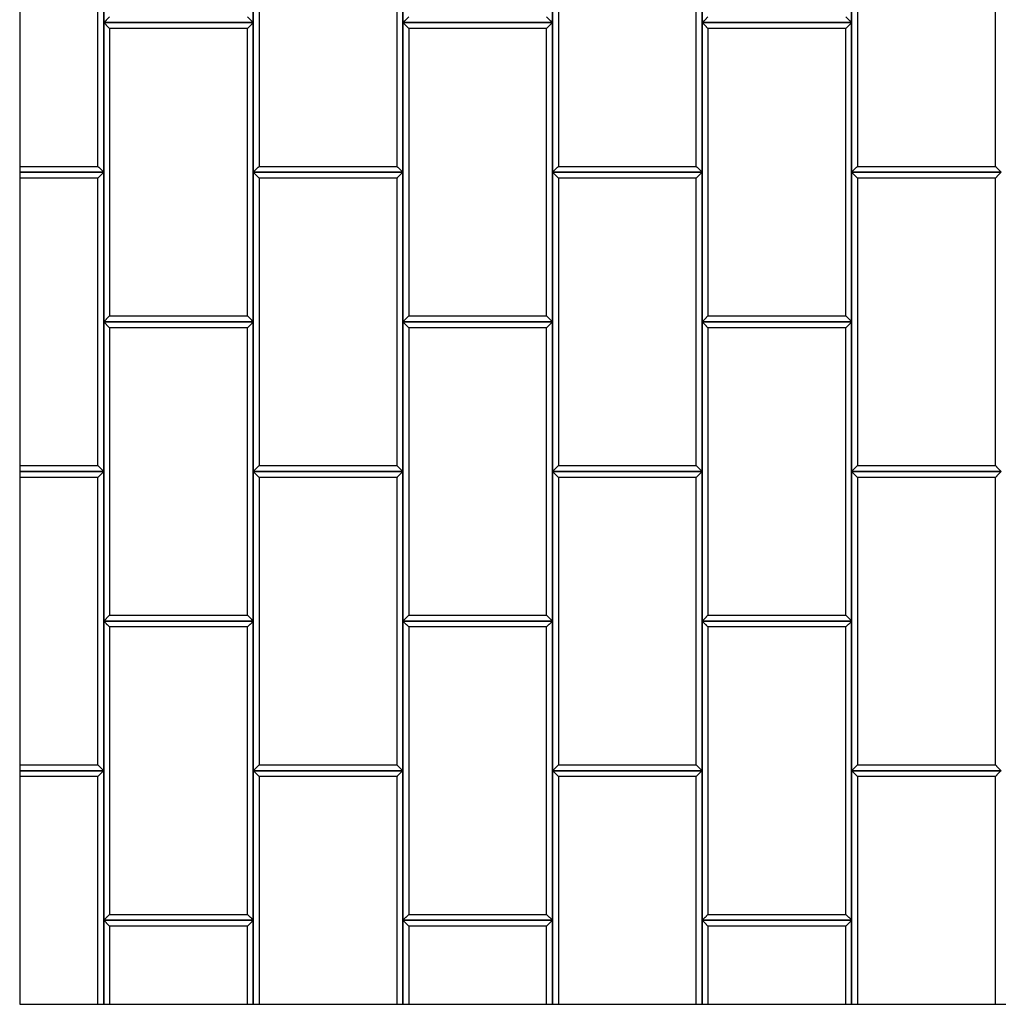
# Model space of a CAD drawing. Header units: millimetres. Extents: x 3599.64 to 3608.29, y 2161.69 to 2166.79.
# Tile 5 of 22: x 3601.86 to 3602.85, y 2161.69 to 2162.68. Entities that reach past the tile are written whole.
import ezdxf

# ---------------------------------------------------------------- set-up
doc = ezdxf.new("R2010")
doc.units = ezdxf.units.MM
doc.layers.add('Default', color=7, linetype='Continuous', true_color=0x000000)
doc.layers.add('Make2D$Visible$Curves', color=7, linetype='Continuous', true_color=0x000000)

# ---------------------------------------------------------------- blocks, each defined once
blk = doc.blocks.new('Wisteria2')
at = {"layer": 'Default'}
blk.add_lwpolyline([(3601.86434, 2161.68871), (3603.83284, 2161.68871), (3603.83284, 2163.65721), (3601.86434, 2163.65721)], close=True, dxfattribs=at)
at = {"layer": 'Make2D$Visible$Curves', "color": 18, "lineweight": -3, "true_color": 0x000000}
for points, degree in [([(3601.94859, 2162.97296), (3601.94859, 2162.82296), (3601.94859, 2162.67296)], 2), ([(3602.09859, 2162.67296), (3602.09859, 2162.82296), (3602.09859, 2162.97296)], 2), ([(3602.24859, 2162.97296), (3602.24859, 2162.82296), (3602.24859, 2162.67296)], 2), ([(3602.39859, 2162.67296), (3602.39859, 2162.82296), (3602.39859, 2162.97296)], 2), ([(3602.54859, 2162.97296), (3602.54859, 2162.82296), (3602.54859, 2162.67296)], 2), ([(3602.69859, 2162.67296), (3602.69859, 2162.82296), (3602.69859, 2162.97296)], 2), ([(3601.94859, 2162.52296), (3601.94859, 2162.67296), (3601.94859, 2162.82296)], 2), ([(3602.09859, 2162.82296), (3602.09859, 2162.67296), (3602.09859, 2162.52296)], 2), ([(3602.24859, 2162.52296), (3602.24859, 2162.67296), (3602.24859, 2162.82296)], 2), ([(3602.39859, 2162.82296), (3602.39859, 2162.67296), (3602.39859, 2162.52296)], 2), ([(3602.54859, 2162.52296), (3602.54859, 2162.67296), (3602.54859, 2162.82296)], 2), ([(3602.69859, 2162.82296), (3602.69859, 2162.67296), (3602.69859, 2162.52296)], 2), ([(3601.94268, 2162.52887), (3601.94268, 2162.67296), (3601.94268, 2162.81705)], 2), ([(3602.10449, 2162.81705), (3602.10449, 2162.67296), (3602.10449, 2162.52887)], 2), ([(3602.24268, 2162.52887), (3602.24268, 2162.67296), (3602.24268, 2162.81705)], 2), ([(3602.40449, 2162.81705), (3602.40449, 2162.67296), (3602.40449, 2162.52887)], 2), ([(3602.54268, 2162.52887), (3602.54268, 2162.67296), (3602.54268, 2162.81705)], 2), ([(3602.70449, 2162.81705), (3602.70449, 2162.67296), (3602.70449, 2162.52887)], 2), ([(3602.84268, 2162.52887), (3602.84268, 2162.67296), (3602.84268, 2162.81705)], 2), ([(3601.95449, 2162.67887), (3601.95427, 2162.67865), (3601.95384, 2162.67821), (3601.95318, 2162.67755), (3601.95253, 2162.6769), (3601.95187, 2162.67624), (3601.95121, 2162.67558), (3601.95056, 2162.67493), (3601.9499, 2162.67427), (3601.94924, 2162.67362), (3601.94881, 2162.67318), (3601.94859, 2162.67296)], 3), ([(3601.94859, 2162.67296), (3601.94881, 2162.67274), (3601.94924, 2162.6723), (3601.9499, 2162.67165), (3601.95056, 2162.67099), (3601.95121, 2162.67034), (3601.95187, 2162.66968), (3601.95253, 2162.66902), (3601.95318, 2162.66837), (3601.95384, 2162.66771), (3601.95427, 2162.66727), (3601.95449, 2162.66705)], 3), ([(3601.94859, 2162.67296), (3601.94859, 2162.52296), (3601.94859, 2162.37296)], 2), ([(3602.09859, 2162.67296), (3602.02359, 2162.67296), (3601.94859, 2162.67296)], 2), ([(3601.94859, 2162.67296), (3602.02359, 2162.67296), (3602.09859, 2162.67296)], 2), ([(3602.09859, 2162.67296), (3602.09837, 2162.67318), (3602.09793, 2162.67362), (3602.09728, 2162.67427), (3602.09662, 2162.67493), (3602.09596, 2162.67558), (3602.09531, 2162.67624), (3602.09465, 2162.6769), (3602.09399, 2162.67755), (3602.09334, 2162.67821), (3602.0929, 2162.67865), (3602.09268, 2162.67887)], 3), ([(3602.09859, 2162.67296), (3602.09837, 2162.67274), (3602.09793, 2162.6723), (3602.09728, 2162.67165), (3602.09662, 2162.67099), (3602.09596, 2162.67034), (3602.09531, 2162.66968), (3602.09465, 2162.66902), (3602.09399, 2162.66837), (3602.09334, 2162.66771), (3602.0929, 2162.66727), (3602.09268, 2162.66705)], 3), ([(3602.09859, 2162.37296), (3602.09859, 2162.52296), (3602.09859, 2162.67296)], 2), ([(3602.25449, 2162.67887), (3602.25427, 2162.67865), (3602.25384, 2162.67821), (3602.25318, 2162.67755), (3602.25253, 2162.6769), (3602.25187, 2162.67624), (3602.25121, 2162.67558), (3602.25056, 2162.67493), (3602.2499, 2162.67427), (3602.24924, 2162.67362), (3602.24881, 2162.67318), (3602.24859, 2162.67296)], 3), ([(3602.24859, 2162.67296), (3602.24881, 2162.67274), (3602.24924, 2162.6723), (3602.2499, 2162.67165), (3602.25056, 2162.67099), (3602.25121, 2162.67034), (3602.25187, 2162.66968), (3602.25253, 2162.66902), (3602.25318, 2162.66837), (3602.25384, 2162.66771), (3602.25427, 2162.66727), (3602.25449, 2162.66705)], 3), ([(3602.24859, 2162.67296), (3602.24859, 2162.52296), (3602.24859, 2162.37296)], 2), ([(3602.39859, 2162.67296), (3602.32359, 2162.67296), (3602.24859, 2162.67296)], 2), ([(3602.24859, 2162.67296), (3602.32359, 2162.67296), (3602.39859, 2162.67296)], 2), ([(3602.39859, 2162.67296), (3602.39837, 2162.67318), (3602.39793, 2162.67362), (3602.39728, 2162.67427), (3602.39662, 2162.67493), (3602.39596, 2162.67558), (3602.39531, 2162.67624), (3602.39465, 2162.6769), (3602.39399, 2162.67755), (3602.39334, 2162.67821), (3602.3929, 2162.67865), (3602.39268, 2162.67887)], 3), ([(3602.39859, 2162.67296), (3602.39837, 2162.67274), (3602.39793, 2162.6723), (3602.39728, 2162.67165), (3602.39662, 2162.67099), (3602.39596, 2162.67034), (3602.39531, 2162.66968), (3602.39465, 2162.66902), (3602.39399, 2162.66837), (3602.39334, 2162.66771), (3602.3929, 2162.66727), (3602.39268, 2162.66705)], 3), ([(3602.39859, 2162.37296), (3602.39859, 2162.52296), (3602.39859, 2162.67296)], 2), ([(3602.55449, 2162.67887), (3602.55427, 2162.67865), (3602.55384, 2162.67821), (3602.55318, 2162.67755), (3602.55253, 2162.6769), (3602.55187, 2162.67624), (3602.55121, 2162.67558), (3602.55056, 2162.67493), (3602.5499, 2162.67427), (3602.54924, 2162.67362), (3602.54881, 2162.67318), (3602.54859, 2162.67296)], 3), ([(3602.54859, 2162.67296), (3602.54881, 2162.67274), (3602.54924, 2162.6723), (3602.5499, 2162.67165), (3602.55056, 2162.67099), (3602.55121, 2162.67034), (3602.55187, 2162.66968), (3602.55253, 2162.66902), (3602.55318, 2162.66837), (3602.55384, 2162.66771), (3602.55427, 2162.66727), (3602.55449, 2162.66705)], 3), ([(3602.54859, 2162.67296), (3602.54859, 2162.52296), (3602.54859, 2162.37296)], 2), ([(3602.69859, 2162.67296), (3602.62359, 2162.67296), (3602.54859, 2162.67296)], 2), ([(3602.54859, 2162.67296), (3602.62359, 2162.67296), (3602.69859, 2162.67296)], 2), ([(3602.69859, 2162.67296), (3602.69837, 2162.67318), (3602.69793, 2162.67362), (3602.69728, 2162.67427), (3602.69662, 2162.67493), (3602.69596, 2162.67558), (3602.69531, 2162.67624), (3602.69465, 2162.6769), (3602.69399, 2162.67755), (3602.69334, 2162.67821), (3602.6929, 2162.67865), (3602.69268, 2162.67887)], 3), ([(3602.69859, 2162.67296), (3602.69837, 2162.67274), (3602.69793, 2162.6723), (3602.69728, 2162.67165), (3602.69662, 2162.67099), (3602.69596, 2162.67034), (3602.69531, 2162.66968), (3602.69465, 2162.66902), (3602.69399, 2162.66837), (3602.69334, 2162.66771), (3602.6929, 2162.66727), (3602.69268, 2162.66705)], 3), ([(3602.69859, 2162.37296), (3602.69859, 2162.52296), (3602.69859, 2162.67296)], 2), ([(3601.95449, 2162.66705), (3601.95449, 2162.52296), (3601.95449, 2162.37887)], 2), ([(3602.09268, 2162.66705), (3602.02359, 2162.66705), (3601.95449, 2162.66705)], 2), ([(3602.09268, 2162.37887), (3602.09268, 2162.52296), (3602.09268, 2162.66705)], 2), ([(3602.25449, 2162.66705), (3602.25449, 2162.52296), (3602.25449, 2162.37887)], 2), ([(3602.39268, 2162.66705), (3602.32359, 2162.66705), (3602.25449, 2162.66705)], 2), ([(3602.39268, 2162.37887), (3602.39268, 2162.52296), (3602.39268, 2162.66705)], 2), ([(3602.55449, 2162.66705), (3602.55449, 2162.52296), (3602.55449, 2162.37887)], 2), ([(3602.69268, 2162.66705), (3602.62359, 2162.66705), (3602.55449, 2162.66705)], 2), ([(3602.69268, 2162.37887), (3602.69268, 2162.52296), (3602.69268, 2162.66705)], 2), ([(3601.86434, 2162.52887), (3601.90351, 2162.52887), (3601.94268, 2162.52887)], 2), ([(3601.86434, 2162.52296), (3601.90646, 2162.52296), (3601.94859, 2162.52296)], 2), ([(3601.94859, 2162.52296), (3601.90646, 2162.52296), (3601.86434, 2162.52296)], 2), ([(3601.94859, 2162.52296), (3601.94837, 2162.52318), (3601.94793, 2162.52362), (3601.94728, 2162.52427), (3601.94662, 2162.52493), (3601.94596, 2162.52558), (3601.94531, 2162.52624), (3601.94465, 2162.5269), (3601.94399, 2162.52755), (3601.94334, 2162.52821), (3601.9429, 2162.52865), (3601.94268, 2162.52887)], 3), ([(3601.94859, 2162.52296), (3601.94837, 2162.52274), (3601.94793, 2162.5223), (3601.94728, 2162.52165), (3601.94662, 2162.52099), (3601.94596, 2162.52034), (3601.94531, 2162.51968), (3601.94465, 2162.51902), (3601.94399, 2162.51837), (3601.94334, 2162.51771), (3601.9429, 2162.51727), (3601.94268, 2162.51705)], 3), ([(3601.94859, 2162.22296), (3601.94859, 2162.37296), (3601.94859, 2162.52296)], 2), ([(3602.10449, 2162.52887), (3602.10427, 2162.52865), (3602.10384, 2162.52821), (3602.10318, 2162.52755), (3602.10253, 2162.5269), (3602.10187, 2162.52624), (3602.10121, 2162.52558), (3602.10056, 2162.52493), (3602.0999, 2162.52427), (3602.09924, 2162.52362), (3602.09881, 2162.52318), (3602.09859, 2162.52296)], 3), ([(3602.09859, 2162.52296), (3602.17359, 2162.52296), (3602.24859, 2162.52296)], 2), ([(3602.09859, 2162.52296), (3602.09881, 2162.52274), (3602.09924, 2162.5223), (3602.0999, 2162.52165), (3602.10056, 2162.52099), (3602.10121, 2162.52034), (3602.10187, 2162.51968), (3602.10253, 2162.51902), (3602.10318, 2162.51837), (3602.10384, 2162.51771), (3602.10427, 2162.51727), (3602.10449, 2162.51705)], 3), ([(3602.09859, 2162.52296), (3602.09859, 2162.37296), (3602.09859, 2162.22296)], 2), ([(3602.24859, 2162.52296), (3602.17359, 2162.52296), (3602.09859, 2162.52296)], 2), ([(3602.10449, 2162.52887), (3602.17359, 2162.52887), (3602.24268, 2162.52887)], 2), ([(3602.24859, 2162.52296), (3602.24837, 2162.52318), (3602.24793, 2162.52362), (3602.24728, 2162.52427), (3602.24662, 2162.52493), (3602.24596, 2162.52558), (3602.24531, 2162.52624), (3602.24465, 2162.5269), (3602.24399, 2162.52755), (3602.24334, 2162.52821), (3602.2429, 2162.52865), (3602.24268, 2162.52887)], 3), ([(3602.24859, 2162.52296), (3602.24837, 2162.52274), (3602.24793, 2162.5223), (3602.24728, 2162.52165), (3602.24662, 2162.52099), (3602.24596, 2162.52034), (3602.24531, 2162.51968), (3602.24465, 2162.51902), (3602.24399, 2162.51837), (3602.24334, 2162.51771), (3602.2429, 2162.51727), (3602.24268, 2162.51705)], 3), ([(3602.24859, 2162.22296), (3602.24859, 2162.37296), (3602.24859, 2162.52296)], 2), ([(3602.40449, 2162.52887), (3602.40427, 2162.52865), (3602.40384, 2162.52821), (3602.40318, 2162.52755), (3602.40253, 2162.5269), (3602.40187, 2162.52624), (3602.40121, 2162.52558), (3602.40056, 2162.52493), (3602.3999, 2162.52427), (3602.39924, 2162.52362), (3602.39881, 2162.52318), (3602.39859, 2162.52296)], 3), ([(3602.39859, 2162.52296), (3602.47359, 2162.52296), (3602.54859, 2162.52296)], 2), ([(3602.39859, 2162.52296), (3602.39881, 2162.52274), (3602.39924, 2162.5223), (3602.3999, 2162.52165), (3602.40056, 2162.52099), (3602.40121, 2162.52034), (3602.40187, 2162.51968), (3602.40253, 2162.51902), (3602.40318, 2162.51837), (3602.40384, 2162.51771), (3602.40427, 2162.51727), (3602.40449, 2162.51705)], 3), ([(3602.39859, 2162.52296), (3602.39859, 2162.37296), (3602.39859, 2162.22296)], 2), ([(3602.54859, 2162.52296), (3602.47359, 2162.52296), (3602.39859, 2162.52296)], 2), ([(3602.40449, 2162.52887), (3602.47359, 2162.52887), (3602.54268, 2162.52887)], 2), ([(3602.54859, 2162.52296), (3602.54837, 2162.52318), (3602.54793, 2162.52362), (3602.54728, 2162.52427), (3602.54662, 2162.52493), (3602.54596, 2162.52558), (3602.54531, 2162.52624), (3602.54465, 2162.5269), (3602.54399, 2162.52755), (3602.54334, 2162.52821), (3602.5429, 2162.52865), (3602.54268, 2162.52887)], 3), ([(3602.54859, 2162.52296), (3602.54837, 2162.52274), (3602.54793, 2162.5223), (3602.54728, 2162.52165), (3602.54662, 2162.52099), (3602.54596, 2162.52034), (3602.54531, 2162.51968), (3602.54465, 2162.51902), (3602.54399, 2162.51837), (3602.54334, 2162.51771), (3602.5429, 2162.51727), (3602.54268, 2162.51705)], 3), ([(3602.54859, 2162.22296), (3602.54859, 2162.37296), (3602.54859, 2162.52296)], 2), ([(3602.70449, 2162.52887), (3602.70427, 2162.52865), (3602.70384, 2162.52821), (3602.70318, 2162.52755), (3602.70253, 2162.5269), (3602.70187, 2162.52624), (3602.70121, 2162.52558), (3602.70056, 2162.52493), (3602.6999, 2162.52427), (3602.69924, 2162.52362), (3602.69881, 2162.52318), (3602.69859, 2162.52296)], 3), ([(3602.69859, 2162.52296), (3602.77359, 2162.52296), (3602.84859, 2162.52296)], 2), ([(3602.69859, 2162.52296), (3602.69881, 2162.52274), (3602.69924, 2162.5223), (3602.6999, 2162.52165), (3602.70056, 2162.52099), (3602.70121, 2162.52034), (3602.70187, 2162.51968), (3602.70253, 2162.51902), (3602.70318, 2162.51837), (3602.70384, 2162.51771), (3602.70427, 2162.51727), (3602.70449, 2162.51705)], 3), ([(3602.69859, 2162.52296), (3602.69859, 2162.37296), (3602.69859, 2162.22296)], 2), ([(3602.84859, 2162.52296), (3602.77359, 2162.52296), (3602.69859, 2162.52296)], 2), ([(3602.70449, 2162.52887), (3602.77359, 2162.52887), (3602.84268, 2162.52887)], 2), ([(3602.84859, 2162.52296), (3602.84837, 2162.52318), (3602.84793, 2162.52362), (3602.84728, 2162.52427), (3602.84662, 2162.52493), (3602.84596, 2162.52558), (3602.84531, 2162.52624), (3602.84465, 2162.5269), (3602.84399, 2162.52755), (3602.84334, 2162.52821), (3602.8429, 2162.52865), (3602.84268, 2162.52887)], 3), ([(3602.84859, 2162.52296), (3602.84837, 2162.52274), (3602.84793, 2162.5223), (3602.84728, 2162.52165), (3602.84662, 2162.52099), (3602.84596, 2162.52034), (3602.84531, 2162.51968), (3602.84465, 2162.51902), (3602.84399, 2162.51837), (3602.84334, 2162.51771), (3602.8429, 2162.51727), (3602.84268, 2162.51705)], 3), ([(3601.94268, 2162.51705), (3601.90351, 2162.51705), (3601.86434, 2162.51705)], 2), ([(3601.94268, 2162.22887), (3601.94268, 2162.37296), (3601.94268, 2162.51705)], 2), ([(3602.10449, 2162.51705), (3602.10449, 2162.37296), (3602.10449, 2162.22887)], 2), ([(3602.24268, 2162.51705), (3602.17359, 2162.51705), (3602.10449, 2162.51705)], 2), ([(3602.24268, 2162.22887), (3602.24268, 2162.37296), (3602.24268, 2162.51705)], 2), ([(3602.40449, 2162.51705), (3602.40449, 2162.37296), (3602.40449, 2162.22887)], 2), ([(3602.54268, 2162.51705), (3602.47359, 2162.51705), (3602.40449, 2162.51705)], 2), ([(3602.54268, 2162.22887), (3602.54268, 2162.37296), (3602.54268, 2162.51705)], 2), ([(3602.70449, 2162.51705), (3602.70449, 2162.37296), (3602.70449, 2162.22887)], 2), ([(3602.84268, 2162.51705), (3602.77359, 2162.51705), (3602.70449, 2162.51705)], 2), ([(3602.84268, 2162.22887), (3602.84268, 2162.37296), (3602.84268, 2162.51705)], 2), ([(3601.95449, 2162.37887), (3601.95427, 2162.37865), (3601.95384, 2162.37821), (3601.95318, 2162.37755), (3601.95253, 2162.3769), (3601.95187, 2162.37624), (3601.95121, 2162.37558), (3601.95056, 2162.37493), (3601.9499, 2162.37427), (3601.94924, 2162.37362), (3601.94881, 2162.37318), (3601.94859, 2162.37296)], 3), ([(3601.95449, 2162.37887), (3602.02359, 2162.37887), (3602.09268, 2162.37887)], 2), ([(3602.09859, 2162.37296), (3602.09837, 2162.37318), (3602.09793, 2162.37362), (3602.09728, 2162.37427), (3602.09662, 2162.37493), (3602.09596, 2162.37558), (3602.09531, 2162.37624), (3602.09465, 2162.3769), (3602.09399, 2162.37755), (3602.09334, 2162.37821), (3602.0929, 2162.37865), (3602.09268, 2162.37887)], 3), ([(3602.25449, 2162.37887), (3602.25427, 2162.37865), (3602.25384, 2162.37821), (3602.25318, 2162.37755), (3602.25253, 2162.3769), (3602.25187, 2162.37624), (3602.25121, 2162.37558), (3602.25056, 2162.37493), (3602.2499, 2162.37427), (3602.24924, 2162.37362), (3602.24881, 2162.37318), (3602.24859, 2162.37296)], 3), ([(3602.25449, 2162.37887), (3602.32359, 2162.37887), (3602.39268, 2162.37887)], 2), ([(3602.39859, 2162.37296), (3602.39837, 2162.37318), (3602.39793, 2162.37362), (3602.39728, 2162.37427), (3602.39662, 2162.37493), (3602.39596, 2162.37558), (3602.39531, 2162.37624), (3602.39465, 2162.3769), (3602.39399, 2162.37755), (3602.39334, 2162.37821), (3602.3929, 2162.37865), (3602.39268, 2162.37887)], 3), ([(3602.55449, 2162.37887), (3602.55427, 2162.37865), (3602.55384, 2162.37821), (3602.55318, 2162.37755), (3602.55253, 2162.3769), (3602.55187, 2162.37624), (3602.55121, 2162.37558), (3602.55056, 2162.37493), (3602.5499, 2162.37427), (3602.54924, 2162.37362), (3602.54881, 2162.37318), (3602.54859, 2162.37296)], 3), ([(3602.55449, 2162.37887), (3602.62359, 2162.37887), (3602.69268, 2162.37887)], 2), ([(3602.69859, 2162.37296), (3602.69837, 2162.37318), (3602.69793, 2162.37362), (3602.69728, 2162.37427), (3602.69662, 2162.37493), (3602.69596, 2162.37558), (3602.69531, 2162.37624), (3602.69465, 2162.3769), (3602.69399, 2162.37755), (3602.69334, 2162.37821), (3602.6929, 2162.37865), (3602.69268, 2162.37887)], 3), ([(3601.94859, 2162.37296), (3602.02359, 2162.37296), (3602.09859, 2162.37296)], 2), ([(3601.94859, 2162.37296), (3601.94881, 2162.37274), (3601.94924, 2162.3723), (3601.9499, 2162.37165), (3601.95056, 2162.37099), (3601.95121, 2162.37034), (3601.95187, 2162.36968), (3601.95253, 2162.36902), (3601.95318, 2162.36837), (3601.95384, 2162.36771), (3601.95427, 2162.36727), (3601.95449, 2162.36705)], 3), ([(3601.94859, 2162.37296), (3601.94859, 2162.22296), (3601.94859, 2162.07296)], 2), ([(3602.09859, 2162.37296), (3602.02359, 2162.37296), (3601.94859, 2162.37296)], 2), ([(3601.95449, 2162.36705), (3601.95449, 2162.22296), (3601.95449, 2162.07887)], 2), ([(3602.09268, 2162.36705), (3602.02359, 2162.36705), (3601.95449, 2162.36705)], 2), ([(3602.09859, 2162.37296), (3602.09837, 2162.37274), (3602.09793, 2162.3723), (3602.09728, 2162.37165), (3602.09662, 2162.37099), (3602.09596, 2162.37034), (3602.09531, 2162.36968), (3602.09465, 2162.36902), (3602.09399, 2162.36837), (3602.09334, 2162.36771), (3602.0929, 2162.36727), (3602.09268, 2162.36705)], 3), ([(3602.09268, 2162.07887), (3602.09268, 2162.22296), (3602.09268, 2162.36705)], 2), ([(3602.09859, 2162.07296), (3602.09859, 2162.22296), (3602.09859, 2162.37296)], 2), ([(3602.24859, 2162.37296), (3602.32359, 2162.37296), (3602.39859, 2162.37296)], 2), ([(3602.24859, 2162.37296), (3602.24881, 2162.37274), (3602.24924, 2162.3723), (3602.2499, 2162.37165), (3602.25056, 2162.37099), (3602.25121, 2162.37034), (3602.25187, 2162.36968), (3602.25253, 2162.36902), (3602.25318, 2162.36837), (3602.25384, 2162.36771), (3602.25427, 2162.36727), (3602.25449, 2162.36705)], 3), ([(3602.24859, 2162.37296), (3602.24859, 2162.22296), (3602.24859, 2162.07296)], 2), ([(3602.39859, 2162.37296), (3602.32359, 2162.37296), (3602.24859, 2162.37296)], 2), ([(3602.25449, 2162.36705), (3602.25449, 2162.22296), (3602.25449, 2162.07887)], 2), ([(3602.39268, 2162.36705), (3602.32359, 2162.36705), (3602.25449, 2162.36705)], 2), ([(3602.39859, 2162.37296), (3602.39837, 2162.37274), (3602.39793, 2162.3723), (3602.39728, 2162.37165), (3602.39662, 2162.37099), (3602.39596, 2162.37034), (3602.39531, 2162.36968), (3602.39465, 2162.36902), (3602.39399, 2162.36837), (3602.39334, 2162.36771), (3602.3929, 2162.36727), (3602.39268, 2162.36705)], 3), ([(3602.39268, 2162.07887), (3602.39268, 2162.22296), (3602.39268, 2162.36705)], 2), ([(3602.39859, 2162.07296), (3602.39859, 2162.22296), (3602.39859, 2162.37296)], 2), ([(3602.54859, 2162.37296), (3602.62359, 2162.37296), (3602.69859, 2162.37296)], 2), ([(3602.54859, 2162.37296), (3602.54881, 2162.37274), (3602.54924, 2162.3723), (3602.5499, 2162.37165), (3602.55056, 2162.37099), (3602.55121, 2162.37034), (3602.55187, 2162.36968), (3602.55253, 2162.36902), (3602.55318, 2162.36837), (3602.55384, 2162.36771), (3602.55427, 2162.36727), (3602.55449, 2162.36705)], 3), ([(3602.54859, 2162.37296), (3602.54859, 2162.22296), (3602.54859, 2162.07296)], 2), ([(3602.69859, 2162.37296), (3602.62359, 2162.37296), (3602.54859, 2162.37296)], 2), ([(3602.55449, 2162.36705), (3602.55449, 2162.22296), (3602.55449, 2162.07887)], 2), ([(3602.69268, 2162.36705), (3602.62359, 2162.36705), (3602.55449, 2162.36705)], 2), ([(3602.69859, 2162.37296), (3602.69837, 2162.37274), (3602.69793, 2162.3723), (3602.69728, 2162.37165), (3602.69662, 2162.37099), (3602.69596, 2162.37034), (3602.69531, 2162.36968), (3602.69465, 2162.36902), (3602.69399, 2162.36837), (3602.69334, 2162.36771), (3602.6929, 2162.36727), (3602.69268, 2162.36705)], 3), ([(3602.69268, 2162.07887), (3602.69268, 2162.22296), (3602.69268, 2162.36705)], 2), ([(3602.69859, 2162.07296), (3602.69859, 2162.22296), (3602.69859, 2162.37296)], 2), ([(3601.86434, 2162.22887), (3601.90351, 2162.22887), (3601.94268, 2162.22887)], 2), ([(3601.94859, 2162.22296), (3601.94837, 2162.22318), (3601.94793, 2162.22362), (3601.94728, 2162.22427), (3601.94662, 2162.22493), (3601.94596, 2162.22558), (3601.94531, 2162.22624), (3601.94465, 2162.2269), (3601.94399, 2162.22755), (3601.94334, 2162.22821), (3601.9429, 2162.22865), (3601.94268, 2162.22887)], 3), ([(3602.10449, 2162.22887), (3602.10427, 2162.22865), (3602.10384, 2162.22821), (3602.10318, 2162.22755), (3602.10253, 2162.2269), (3602.10187, 2162.22624), (3602.10121, 2162.22558), (3602.10056, 2162.22493), (3602.0999, 2162.22427), (3602.09924, 2162.22362), (3602.09881, 2162.22318), (3602.09859, 2162.22296)], 3), ([(3602.10449, 2162.22887), (3602.17359, 2162.22887), (3602.24268, 2162.22887)], 2), ([(3602.24859, 2162.22296), (3602.24837, 2162.22318), (3602.24793, 2162.22362), (3602.24728, 2162.22427), (3602.24662, 2162.22493), (3602.24596, 2162.22558), (3602.24531, 2162.22624), (3602.24465, 2162.2269), (3602.24399, 2162.22755), (3602.24334, 2162.22821), (3602.2429, 2162.22865), (3602.24268, 2162.22887)], 3), ([(3602.40449, 2162.22887), (3602.40427, 2162.22865), (3602.40384, 2162.22821), (3602.40318, 2162.22755), (3602.40253, 2162.2269), (3602.40187, 2162.22624), (3602.40121, 2162.22558), (3602.40056, 2162.22493), (3602.3999, 2162.22427), (3602.39924, 2162.22362), (3602.39881, 2162.22318), (3602.39859, 2162.22296)], 3), ([(3602.40449, 2162.22887), (3602.47359, 2162.22887), (3602.54268, 2162.22887)], 2), ([(3602.54859, 2162.22296), (3602.54837, 2162.22318), (3602.54793, 2162.22362), (3602.54728, 2162.22427), (3602.54662, 2162.22493), (3602.54596, 2162.22558), (3602.54531, 2162.22624), (3602.54465, 2162.2269), (3602.54399, 2162.22755), (3602.54334, 2162.22821), (3602.5429, 2162.22865), (3602.54268, 2162.22887)], 3), ([(3602.70449, 2162.22887), (3602.70427, 2162.22865), (3602.70384, 2162.22821), (3602.70318, 2162.22755), (3602.70253, 2162.2269), (3602.70187, 2162.22624), (3602.70121, 2162.22558), (3602.70056, 2162.22493), (3602.6999, 2162.22427), (3602.69924, 2162.22362), (3602.69881, 2162.22318), (3602.69859, 2162.22296)], 3), ([(3602.70449, 2162.22887), (3602.77359, 2162.22887), (3602.84268, 2162.22887)], 2), ([(3602.84859, 2162.22296), (3602.84837, 2162.22318), (3602.84793, 2162.22362), (3602.84728, 2162.22427), (3602.84662, 2162.22493), (3602.84596, 2162.22558), (3602.84531, 2162.22624), (3602.84465, 2162.2269), (3602.84399, 2162.22755), (3602.84334, 2162.22821), (3602.8429, 2162.22865), (3602.84268, 2162.22887)], 3), ([(3601.94859, 2162.22296), (3601.90646, 2162.22296), (3601.86434, 2162.22296)], 2), ([(3601.86434, 2162.22296), (3601.90646, 2162.22296), (3601.94859, 2162.22296)], 2), ([(3601.94268, 2162.21705), (3601.90351, 2162.21705), (3601.86434, 2162.21705)], 2), ([(3601.94859, 2162.22296), (3601.94837, 2162.22274), (3601.94793, 2162.2223), (3601.94728, 2162.22165), (3601.94662, 2162.22099), (3601.94596, 2162.22034), (3601.94531, 2162.21968), (3601.94465, 2162.21902), (3601.94399, 2162.21837), (3601.94334, 2162.21771), (3601.9429, 2162.21727), (3601.94268, 2162.21705)], 3), ([(3601.94268, 2161.92887), (3601.94268, 2162.07296), (3601.94268, 2162.21705)], 2), ([(3601.94859, 2161.92296), (3601.94859, 2162.07296), (3601.94859, 2162.22296)], 2), ([(3602.09859, 2162.22296), (3602.09881, 2162.22274), (3602.09924, 2162.2223), (3602.0999, 2162.22165), (3602.10056, 2162.22099), (3602.10121, 2162.22034), (3602.10187, 2162.21968), (3602.10253, 2162.21902), (3602.10318, 2162.21837), (3602.10384, 2162.21771), (3602.10427, 2162.21727), (3602.10449, 2162.21705)], 3), ([(3602.09859, 2162.22296), (3602.09859, 2162.07296), (3602.09859, 2161.92296)], 2), ([(3602.24859, 2162.22296), (3602.17359, 2162.22296), (3602.09859, 2162.22296)], 2), ([(3602.09859, 2162.22296), (3602.17359, 2162.22296), (3602.24859, 2162.22296)], 2), ([(3602.10449, 2162.21705), (3602.10449, 2162.07296), (3602.10449, 2161.92887)], 2), ([(3602.24268, 2162.21705), (3602.17359, 2162.21705), (3602.10449, 2162.21705)], 2), ([(3602.24859, 2162.22296), (3602.24837, 2162.22274), (3602.24793, 2162.2223), (3602.24728, 2162.22165), (3602.24662, 2162.22099), (3602.24596, 2162.22034), (3602.24531, 2162.21968), (3602.24465, 2162.21902), (3602.24399, 2162.21837), (3602.24334, 2162.21771), (3602.2429, 2162.21727), (3602.24268, 2162.21705)], 3), ([(3602.24268, 2161.92887), (3602.24268, 2162.07296), (3602.24268, 2162.21705)], 2), ([(3602.24859, 2161.92296), (3602.24859, 2162.07296), (3602.24859, 2162.22296)], 2), ([(3602.39859, 2162.22296), (3602.39881, 2162.22274), (3602.39924, 2162.2223), (3602.3999, 2162.22165), (3602.40056, 2162.22099), (3602.40121, 2162.22034), (3602.40187, 2162.21968), (3602.40253, 2162.21902), (3602.40318, 2162.21837), (3602.40384, 2162.21771), (3602.40427, 2162.21727), (3602.40449, 2162.21705)], 3), ([(3602.39859, 2162.22296), (3602.39859, 2162.07296), (3602.39859, 2161.92296)], 2), ([(3602.54859, 2162.22296), (3602.47359, 2162.22296), (3602.39859, 2162.22296)], 2), ([(3602.39859, 2162.22296), (3602.47359, 2162.22296), (3602.54859, 2162.22296)], 2), ([(3602.40449, 2162.21705), (3602.40449, 2162.07296), (3602.40449, 2161.92887)], 2), ([(3602.54268, 2162.21705), (3602.47359, 2162.21705), (3602.40449, 2162.21705)], 2), ([(3602.54859, 2162.22296), (3602.54837, 2162.22274), (3602.54793, 2162.2223), (3602.54728, 2162.22165), (3602.54662, 2162.22099), (3602.54596, 2162.22034), (3602.54531, 2162.21968), (3602.54465, 2162.21902), (3602.54399, 2162.21837), (3602.54334, 2162.21771), (3602.5429, 2162.21727), (3602.54268, 2162.21705)], 3), ([(3602.54268, 2161.92887), (3602.54268, 2162.07296), (3602.54268, 2162.21705)], 2), ([(3602.54859, 2161.92296), (3602.54859, 2162.07296), (3602.54859, 2162.22296)], 2), ([(3602.69859, 2162.22296), (3602.69881, 2162.22274), (3602.69924, 2162.2223), (3602.6999, 2162.22165), (3602.70056, 2162.22099), (3602.70121, 2162.22034), (3602.70187, 2162.21968), (3602.70253, 2162.21902), (3602.70318, 2162.21837), (3602.70384, 2162.21771), (3602.70427, 2162.21727), (3602.70449, 2162.21705)], 3), ([(3602.69859, 2162.22296), (3602.69859, 2162.07296), (3602.69859, 2161.92296)], 2), ([(3602.84859, 2162.22296), (3602.77359, 2162.22296), (3602.69859, 2162.22296)], 2), ([(3602.69859, 2162.22296), (3602.77359, 2162.22296), (3602.84859, 2162.22296)], 2), ([(3602.70449, 2162.21705), (3602.70449, 2162.07296), (3602.70449, 2161.92887)], 2), ([(3602.84268, 2162.21705), (3602.77359, 2162.21705), (3602.70449, 2162.21705)], 2), ([(3602.84859, 2162.22296), (3602.84837, 2162.22274), (3602.84793, 2162.2223), (3602.84728, 2162.22165), (3602.84662, 2162.22099), (3602.84596, 2162.22034), (3602.84531, 2162.21968), (3602.84465, 2162.21902), (3602.84399, 2162.21837), (3602.84334, 2162.21771), (3602.8429, 2162.21727), (3602.84268, 2162.21705)], 3), ([(3602.84268, 2161.92887), (3602.84268, 2162.07296), (3602.84268, 2162.21705)], 2), ([(3601.95449, 2162.07887), (3601.95427, 2162.07865), (3601.95384, 2162.07821), (3601.95318, 2162.07755), (3601.95253, 2162.0769), (3601.95187, 2162.07624), (3601.95121, 2162.07558), (3601.95056, 2162.07493), (3601.9499, 2162.07427), (3601.94924, 2162.07362), (3601.94881, 2162.07318), (3601.94859, 2162.07296)], 3), ([(3601.95449, 2162.07887), (3602.02359, 2162.07887), (3602.09268, 2162.07887)], 2), ([(3602.09859, 2162.07296), (3602.09837, 2162.07318), (3602.09793, 2162.07362), (3602.09728, 2162.07427), (3602.09662, 2162.07493), (3602.09596, 2162.07558), (3602.09531, 2162.07624), (3602.09465, 2162.0769), (3602.09399, 2162.07755), (3602.09334, 2162.07821), (3602.0929, 2162.07865), (3602.09268, 2162.07887)], 3), ([(3602.25449, 2162.07887), (3602.25427, 2162.07865), (3602.25384, 2162.07821), (3602.25318, 2162.07755), (3602.25253, 2162.0769), (3602.25187, 2162.07624), (3602.25121, 2162.07558), (3602.25056, 2162.07493), (3602.2499, 2162.07427), (3602.24924, 2162.07362), (3602.24881, 2162.07318), (3602.24859, 2162.07296)], 3), ([(3602.25449, 2162.07887), (3602.32359, 2162.07887), (3602.39268, 2162.07887)], 2), ([(3602.39859, 2162.07296), (3602.39837, 2162.07318), (3602.39793, 2162.07362), (3602.39728, 2162.07427), (3602.39662, 2162.07493), (3602.39596, 2162.07558), (3602.39531, 2162.07624), (3602.39465, 2162.0769), (3602.39399, 2162.07755), (3602.39334, 2162.07821), (3602.3929, 2162.07865), (3602.39268, 2162.07887)], 3), ([(3602.55449, 2162.07887), (3602.55427, 2162.07865), (3602.55384, 2162.07821), (3602.55318, 2162.07755), (3602.55253, 2162.0769), (3602.55187, 2162.07624), (3602.55121, 2162.07558), (3602.55056, 2162.07493), (3602.5499, 2162.07427), (3602.54924, 2162.07362), (3602.54881, 2162.07318), (3602.54859, 2162.07296)], 3), ([(3602.55449, 2162.07887), (3602.62359, 2162.07887), (3602.69268, 2162.07887)], 2), ([(3602.69859, 2162.07296), (3602.69837, 2162.07318), (3602.69793, 2162.07362), (3602.69728, 2162.07427), (3602.69662, 2162.07493), (3602.69596, 2162.07558), (3602.69531, 2162.07624), (3602.69465, 2162.0769), (3602.69399, 2162.07755), (3602.69334, 2162.07821), (3602.6929, 2162.07865), (3602.69268, 2162.07887)], 3), ([(3601.94859, 2162.07296), (3601.94881, 2162.07274), (3601.94924, 2162.0723), (3601.9499, 2162.07165), (3601.95056, 2162.07099), (3601.95121, 2162.07034), (3601.95187, 2162.06968), (3601.95253, 2162.06902), (3601.95318, 2162.06837), (3601.95384, 2162.06771), (3601.95427, 2162.06727), (3601.95449, 2162.06705)], 3), ([(3601.94859, 2162.07296), (3601.94859, 2161.92296), (3601.94859, 2161.77296)], 2), ([(3602.09859, 2162.07296), (3602.02359, 2162.07296), (3601.94859, 2162.07296)], 2), ([(3601.94859, 2162.07296), (3602.02359, 2162.07296), (3602.09859, 2162.07296)], 2), ([(3602.09859, 2162.07296), (3602.09837, 2162.07274), (3602.09793, 2162.0723), (3602.09728, 2162.07165), (3602.09662, 2162.07099), (3602.09596, 2162.07034), (3602.09531, 2162.06968), (3602.09465, 2162.06902), (3602.09399, 2162.06837), (3602.09334, 2162.06771), (3602.0929, 2162.06727), (3602.09268, 2162.06705)], 3), ([(3602.09859, 2161.77296), (3602.09859, 2161.92296), (3602.09859, 2162.07296)], 2), ([(3602.24859, 2162.07296), (3602.24881, 2162.07274), (3602.24924, 2162.0723), (3602.2499, 2162.07165), (3602.25056, 2162.07099), (3602.25121, 2162.07034), (3602.25187, 2162.06968), (3602.25253, 2162.06902), (3602.25318, 2162.06837), (3602.25384, 2162.06771), (3602.25427, 2162.06727), (3602.25449, 2162.06705)], 3), ([(3602.24859, 2162.07296), (3602.24859, 2161.92296), (3602.24859, 2161.77296)], 2), ([(3602.39859, 2162.07296), (3602.32359, 2162.07296), (3602.24859, 2162.07296)], 2), ([(3602.24859, 2162.07296), (3602.32359, 2162.07296), (3602.39859, 2162.07296)], 2), ([(3602.39859, 2162.07296), (3602.39837, 2162.07274), (3602.39793, 2162.0723), (3602.39728, 2162.07165), (3602.39662, 2162.07099), (3602.39596, 2162.07034), (3602.39531, 2162.06968), (3602.39465, 2162.06902), (3602.39399, 2162.06837), (3602.39334, 2162.06771), (3602.3929, 2162.06727), (3602.39268, 2162.06705)], 3), ([(3602.39859, 2161.77296), (3602.39859, 2161.92296), (3602.39859, 2162.07296)], 2), ([(3602.54859, 2162.07296), (3602.54881, 2162.07274), (3602.54924, 2162.0723), (3602.5499, 2162.07165), (3602.55056, 2162.07099), (3602.55121, 2162.07034), (3602.55187, 2162.06968), (3602.55253, 2162.06902), (3602.55318, 2162.06837), (3602.55384, 2162.06771), (3602.55427, 2162.06727), (3602.55449, 2162.06705)], 3), ([(3602.54859, 2162.07296), (3602.54859, 2161.92296), (3602.54859, 2161.77296)], 2), ([(3602.69859, 2162.07296), (3602.62359, 2162.07296), (3602.54859, 2162.07296)], 2), ([(3602.54859, 2162.07296), (3602.62359, 2162.07296), (3602.69859, 2162.07296)], 2), ([(3602.69859, 2162.07296), (3602.69837, 2162.07274), (3602.69793, 2162.0723), (3602.69728, 2162.07165), (3602.69662, 2162.07099), (3602.69596, 2162.07034), (3602.69531, 2162.06968), (3602.69465, 2162.06902), (3602.69399, 2162.06837), (3602.69334, 2162.06771), (3602.6929, 2162.06727), (3602.69268, 2162.06705)], 3), ([(3602.69859, 2161.77296), (3602.69859, 2161.92296), (3602.69859, 2162.07296)], 2), ([(3601.95449, 2162.06705), (3601.95449, 2161.92296), (3601.95449, 2161.77887)], 2), ([(3602.09268, 2162.06705), (3602.02359, 2162.06705), (3601.95449, 2162.06705)], 2), ([(3602.09268, 2161.77887), (3602.09268, 2161.92296), (3602.09268, 2162.06705)], 2), ([(3602.25449, 2162.06705), (3602.25449, 2161.92296), (3602.25449, 2161.77887)], 2), ([(3602.39268, 2162.06705), (3602.32359, 2162.06705), (3602.25449, 2162.06705)], 2), ([(3602.39268, 2161.77887), (3602.39268, 2161.92296), (3602.39268, 2162.06705)], 2), ([(3602.55449, 2162.06705), (3602.55449, 2161.92296), (3602.55449, 2161.77887)], 2), ([(3602.69268, 2162.06705), (3602.62359, 2162.06705), (3602.55449, 2162.06705)], 2), ([(3602.69268, 2161.77887), (3602.69268, 2161.92296), (3602.69268, 2162.06705)], 2), ([(3601.86434, 2161.92887), (3601.90351, 2161.92887), (3601.94268, 2161.92887)], 2), ([(3601.86434, 2161.92296), (3601.90646, 2161.92296), (3601.94859, 2161.92296)], 2), ([(3601.94859, 2161.92296), (3601.90646, 2161.92296), (3601.86434, 2161.92296)], 2), ([(3601.94859, 2161.92296), (3601.94837, 2161.92318), (3601.94793, 2161.92362), (3601.94728, 2161.92427), (3601.94662, 2161.92493), (3601.94596, 2161.92558), (3601.94531, 2161.92624), (3601.94465, 2161.9269), (3601.94399, 2161.92755), (3601.94334, 2161.92821), (3601.9429, 2161.92865), (3601.94268, 2161.92887)], 3), ([(3601.94859, 2161.92296), (3601.94837, 2161.92274), (3601.94793, 2161.9223), (3601.94728, 2161.92165), (3601.94662, 2161.92099), (3601.94596, 2161.92034), (3601.94531, 2161.91968), (3601.94465, 2161.91902), (3601.94399, 2161.91837), (3601.94334, 2161.91771), (3601.9429, 2161.91727), (3601.94268, 2161.91705)], 3), ([(3601.94859, 2161.68871), (3601.94859, 2161.80583), (3601.94859, 2161.92296)], 2), ([(3602.10449, 2161.92887), (3602.10427, 2161.92865), (3602.10384, 2161.92821), (3602.10318, 2161.92755), (3602.10253, 2161.9269), (3602.10187, 2161.92624), (3602.10121, 2161.92558), (3602.10056, 2161.92493), (3602.0999, 2161.92427), (3602.09924, 2161.92362), (3602.09881, 2161.92318), (3602.09859, 2161.92296)], 3), ([(3602.09859, 2161.92296), (3602.09859, 2161.80583), (3602.09859, 2161.68871)], 2), ([(3602.09859, 2161.92296), (3602.17359, 2161.92296), (3602.24859, 2161.92296)], 2), ([(3602.09859, 2161.92296), (3602.09881, 2161.92274), (3602.09924, 2161.9223), (3602.0999, 2161.92165), (3602.10056, 2161.92099), (3602.10121, 2161.92034), (3602.10187, 2161.91968), (3602.10253, 2161.91902), (3602.10318, 2161.91837), (3602.10384, 2161.91771), (3602.10427, 2161.91727), (3602.10449, 2161.91705)], 3), ([(3602.24859, 2161.92296), (3602.17359, 2161.92296), (3602.09859, 2161.92296)], 2), ([(3602.10449, 2161.92887), (3602.17359, 2161.92887), (3602.24268, 2161.92887)], 2), ([(3602.24859, 2161.92296), (3602.24837, 2161.92318), (3602.24793, 2161.92362), (3602.24728, 2161.92427), (3602.24662, 2161.92493), (3602.24596, 2161.92558), (3602.24531, 2161.92624), (3602.24465, 2161.9269), (3602.24399, 2161.92755), (3602.24334, 2161.92821), (3602.2429, 2161.92865), (3602.24268, 2161.92887)], 3), ([(3602.24859, 2161.92296), (3602.24837, 2161.92274), (3602.24793, 2161.9223), (3602.24728, 2161.92165), (3602.24662, 2161.92099), (3602.24596, 2161.92034), (3602.24531, 2161.91968), (3602.24465, 2161.91902), (3602.24399, 2161.91837), (3602.24334, 2161.91771), (3602.2429, 2161.91727), (3602.24268, 2161.91705)], 3), ([(3602.24859, 2161.68871), (3602.24859, 2161.80583), (3602.24859, 2161.92296)], 2), ([(3602.40449, 2161.92887), (3602.40427, 2161.92865), (3602.40384, 2161.92821), (3602.40318, 2161.92755), (3602.40253, 2161.9269), (3602.40187, 2161.92624), (3602.40121, 2161.92558), (3602.40056, 2161.92493), (3602.3999, 2161.92427), (3602.39924, 2161.92362), (3602.39881, 2161.92318), (3602.39859, 2161.92296)], 3), ([(3602.39859, 2161.92296), (3602.39859, 2161.80583), (3602.39859, 2161.68871)], 2), ([(3602.39859, 2161.92296), (3602.47359, 2161.92296), (3602.54859, 2161.92296)], 2), ([(3602.39859, 2161.92296), (3602.39881, 2161.92274), (3602.39924, 2161.9223), (3602.3999, 2161.92165), (3602.40056, 2161.92099), (3602.40121, 2161.92034), (3602.40187, 2161.91968), (3602.40253, 2161.91902), (3602.40318, 2161.91837), (3602.40384, 2161.91771), (3602.40427, 2161.91727), (3602.40449, 2161.91705)], 3), ([(3602.54859, 2161.92296), (3602.47359, 2161.92296), (3602.39859, 2161.92296)], 2), ([(3602.40449, 2161.92887), (3602.47359, 2161.92887), (3602.54268, 2161.92887)], 2), ([(3602.54859, 2161.92296), (3602.54837, 2161.92318), (3602.54793, 2161.92362), (3602.54728, 2161.92427), (3602.54662, 2161.92493), (3602.54596, 2161.92558), (3602.54531, 2161.92624), (3602.54465, 2161.9269), (3602.54399, 2161.92755), (3602.54334, 2161.92821), (3602.5429, 2161.92865), (3602.54268, 2161.92887)], 3), ([(3602.54859, 2161.92296), (3602.54837, 2161.92274), (3602.54793, 2161.9223), (3602.54728, 2161.92165), (3602.54662, 2161.92099), (3602.54596, 2161.92034), (3602.54531, 2161.91968), (3602.54465, 2161.91902), (3602.54399, 2161.91837), (3602.54334, 2161.91771), (3602.5429, 2161.91727), (3602.54268, 2161.91705)], 3), ([(3602.54859, 2161.68871), (3602.54859, 2161.80583), (3602.54859, 2161.92296)], 2), ([(3602.70449, 2161.92887), (3602.70427, 2161.92865), (3602.70384, 2161.92821), (3602.70318, 2161.92755), (3602.70253, 2161.9269), (3602.70187, 2161.92624), (3602.70121, 2161.92558), (3602.70056, 2161.92493), (3602.6999, 2161.92427), (3602.69924, 2161.92362), (3602.69881, 2161.92318), (3602.69859, 2161.92296)], 3), ([(3602.69859, 2161.92296), (3602.69859, 2161.80583), (3602.69859, 2161.68871)], 2), ([(3602.69859, 2161.92296), (3602.77359, 2161.92296), (3602.84859, 2161.92296)], 2), ([(3602.69859, 2161.92296), (3602.69881, 2161.92274), (3602.69924, 2161.9223), (3602.6999, 2161.92165), (3602.70056, 2161.92099), (3602.70121, 2161.92034), (3602.70187, 2161.91968), (3602.70253, 2161.91902), (3602.70318, 2161.91837), (3602.70384, 2161.91771), (3602.70427, 2161.91727), (3602.70449, 2161.91705)], 3), ([(3602.84859, 2161.92296), (3602.77359, 2161.92296), (3602.69859, 2161.92296)], 2), ([(3602.70449, 2161.92887), (3602.77359, 2161.92887), (3602.84268, 2161.92887)], 2), ([(3602.84859, 2161.92296), (3602.84837, 2161.92318), (3602.84793, 2161.92362), (3602.84728, 2161.92427), (3602.84662, 2161.92493), (3602.84596, 2161.92558), (3602.84531, 2161.92624), (3602.84465, 2161.9269), (3602.84399, 2161.92755), (3602.84334, 2161.92821), (3602.8429, 2161.92865), (3602.84268, 2161.92887)], 3), ([(3602.84859, 2161.92296), (3602.84837, 2161.92274), (3602.84793, 2161.9223), (3602.84728, 2161.92165), (3602.84662, 2161.92099), (3602.84596, 2161.92034), (3602.84531, 2161.91968), (3602.84465, 2161.91902), (3602.84399, 2161.91837), (3602.84334, 2161.91771), (3602.8429, 2161.91727), (3602.84268, 2161.91705)], 3), ([(3601.94268, 2161.91705), (3601.90351, 2161.91705), (3601.86434, 2161.91705)], 2), ([(3601.94268, 2161.68871), (3601.94268, 2161.80288), (3601.94268, 2161.91705)], 2), ([(3602.10449, 2161.91705), (3602.10449, 2161.80288), (3602.10449, 2161.68871)], 2), ([(3602.24268, 2161.91705), (3602.17359, 2161.91705), (3602.10449, 2161.91705)], 2), ([(3602.24268, 2161.68871), (3602.24268, 2161.80288), (3602.24268, 2161.91705)], 2), ([(3602.40449, 2161.91705), (3602.40449, 2161.80288), (3602.40449, 2161.68871)], 2), ([(3602.54268, 2161.91705), (3602.47359, 2161.91705), (3602.40449, 2161.91705)], 2), ([(3602.54268, 2161.68871), (3602.54268, 2161.80288), (3602.54268, 2161.91705)], 2), ([(3602.70449, 2161.91705), (3602.70449, 2161.80288), (3602.70449, 2161.68871)], 2), ([(3602.84268, 2161.91705), (3602.77359, 2161.91705), (3602.70449, 2161.91705)], 2), ([(3602.84268, 2161.68871), (3602.84268, 2161.80288), (3602.84268, 2161.91705)], 2), ([(3601.95449, 2161.77887), (3601.95427, 2161.77865), (3601.95384, 2161.77821), (3601.95318, 2161.77755), (3601.95253, 2161.7769), (3601.95187, 2161.77624), (3601.95121, 2161.77558), (3601.95056, 2161.77493), (3601.9499, 2161.77427), (3601.94924, 2161.77362), (3601.94881, 2161.77318), (3601.94859, 2161.77296)], 3), ([(3601.94859, 2161.77296), (3601.94859, 2161.73083), (3601.94859, 2161.68871)], 2), ([(3601.94859, 2161.77296), (3602.02359, 2161.77296), (3602.09859, 2161.77296)], 2), ([(3601.94859, 2161.77296), (3601.94881, 2161.77274), (3601.94924, 2161.7723), (3601.9499, 2161.77165), (3601.95056, 2161.77099), (3601.95121, 2161.77034), (3601.95187, 2161.76968), (3601.95253, 2161.76902), (3601.95318, 2161.76837), (3601.95384, 2161.76771), (3601.95427, 2161.76727), (3601.95449, 2161.76705)], 3), ([(3602.09859, 2161.77296), (3602.02359, 2161.77296), (3601.94859, 2161.77296)], 2), ([(3601.95449, 2161.77887), (3602.02359, 2161.77887), (3602.09268, 2161.77887)], 2), ([(3602.09859, 2161.77296), (3602.09837, 2161.77318), (3602.09793, 2161.77362), (3602.09728, 2161.77427), (3602.09662, 2161.77493), (3602.09596, 2161.77558), (3602.09531, 2161.77624), (3602.09465, 2161.7769), (3602.09399, 2161.77755), (3602.09334, 2161.77821), (3602.0929, 2161.77865), (3602.09268, 2161.77887)], 3), ([(3602.09859, 2161.77296), (3602.09837, 2161.77274), (3602.09793, 2161.7723), (3602.09728, 2161.77165), (3602.09662, 2161.77099), (3602.09596, 2161.77034), (3602.09531, 2161.76968), (3602.09465, 2161.76902), (3602.09399, 2161.76837), (3602.09334, 2161.76771), (3602.0929, 2161.76727), (3602.09268, 2161.76705)], 3), ([(3602.09859, 2161.68871), (3602.09859, 2161.73083), (3602.09859, 2161.77296)], 2), ([(3602.25449, 2161.77887), (3602.25427, 2161.77865), (3602.25384, 2161.77821), (3602.25318, 2161.77755), (3602.25253, 2161.7769), (3602.25187, 2161.77624), (3602.25121, 2161.77558), (3602.25056, 2161.77493), (3602.2499, 2161.77427), (3602.24924, 2161.77362), (3602.24881, 2161.77318), (3602.24859, 2161.77296)], 3), ([(3602.24859, 2161.77296), (3602.24859, 2161.73083), (3602.24859, 2161.68871)], 2), ([(3602.24859, 2161.77296), (3602.32359, 2161.77296), (3602.39859, 2161.77296)], 2), ([(3602.24859, 2161.77296), (3602.24881, 2161.77274), (3602.24924, 2161.7723), (3602.2499, 2161.77165), (3602.25056, 2161.77099), (3602.25121, 2161.77034), (3602.25187, 2161.76968), (3602.25253, 2161.76902), (3602.25318, 2161.76837), (3602.25384, 2161.76771), (3602.25427, 2161.76727), (3602.25449, 2161.76705)], 3), ([(3602.39859, 2161.77296), (3602.32359, 2161.77296), (3602.24859, 2161.77296)], 2), ([(3602.25449, 2161.77887), (3602.32359, 2161.77887), (3602.39268, 2161.77887)], 2), ([(3602.39859, 2161.77296), (3602.39837, 2161.77318), (3602.39793, 2161.77362), (3602.39728, 2161.77427), (3602.39662, 2161.77493), (3602.39596, 2161.77558), (3602.39531, 2161.77624), (3602.39465, 2161.7769), (3602.39399, 2161.77755), (3602.39334, 2161.77821), (3602.3929, 2161.77865), (3602.39268, 2161.77887)], 3), ([(3602.39859, 2161.77296), (3602.39837, 2161.77274), (3602.39793, 2161.7723), (3602.39728, 2161.77165), (3602.39662, 2161.77099), (3602.39596, 2161.77034), (3602.39531, 2161.76968), (3602.39465, 2161.76902), (3602.39399, 2161.76837), (3602.39334, 2161.76771), (3602.3929, 2161.76727), (3602.39268, 2161.76705)], 3), ([(3602.39859, 2161.68871), (3602.39859, 2161.73083), (3602.39859, 2161.77296)], 2), ([(3602.55449, 2161.77887), (3602.55427, 2161.77865), (3602.55384, 2161.77821), (3602.55318, 2161.77755), (3602.55253, 2161.7769), (3602.55187, 2161.77624), (3602.55121, 2161.77558), (3602.55056, 2161.77493), (3602.5499, 2161.77427), (3602.54924, 2161.77362), (3602.54881, 2161.77318), (3602.54859, 2161.77296)], 3), ([(3602.54859, 2161.77296), (3602.54859, 2161.73083), (3602.54859, 2161.68871)], 2), ([(3602.54859, 2161.77296), (3602.62359, 2161.77296), (3602.69859, 2161.77296)], 2), ([(3602.54859, 2161.77296), (3602.54881, 2161.77274), (3602.54924, 2161.7723), (3602.5499, 2161.77165), (3602.55056, 2161.77099), (3602.55121, 2161.77034), (3602.55187, 2161.76968), (3602.55253, 2161.76902), (3602.55318, 2161.76837), (3602.55384, 2161.76771), (3602.55427, 2161.76727), (3602.55449, 2161.76705)], 3), ([(3602.69859, 2161.77296), (3602.62359, 2161.77296), (3602.54859, 2161.77296)], 2), ([(3602.55449, 2161.77887), (3602.62359, 2161.77887), (3602.69268, 2161.77887)], 2), ([(3602.69859, 2161.77296), (3602.69837, 2161.77318), (3602.69793, 2161.77362), (3602.69728, 2161.77427), (3602.69662, 2161.77493), (3602.69596, 2161.77558), (3602.69531, 2161.77624), (3602.69465, 2161.7769), (3602.69399, 2161.77755), (3602.69334, 2161.77821), (3602.6929, 2161.77865), (3602.69268, 2161.77887)], 3), ([(3602.69859, 2161.77296), (3602.69837, 2161.77274), (3602.69793, 2161.7723), (3602.69728, 2161.77165), (3602.69662, 2161.77099), (3602.69596, 2161.77034), (3602.69531, 2161.76968), (3602.69465, 2161.76902), (3602.69399, 2161.76837), (3602.69334, 2161.76771), (3602.6929, 2161.76727), (3602.69268, 2161.76705)], 3), ([(3602.69859, 2161.68871), (3602.69859, 2161.73083), (3602.69859, 2161.77296)], 2), ([(3601.95449, 2161.76705), (3601.95449, 2161.72788), (3601.95449, 2161.68871)], 2), ([(3602.09268, 2161.76705), (3602.02359, 2161.76705), (3601.95449, 2161.76705)], 2), ([(3602.09268, 2161.68871), (3602.09268, 2161.72788), (3602.09268, 2161.76705)], 2), ([(3602.25449, 2161.76705), (3602.25449, 2161.72788), (3602.25449, 2161.68871)], 2), ([(3602.39268, 2161.76705), (3602.32359, 2161.76705), (3602.25449, 2161.76705)], 2), ([(3602.39268, 2161.68871), (3602.39268, 2161.72788), (3602.39268, 2161.76705)], 2), ([(3602.55449, 2161.76705), (3602.55449, 2161.72788), (3602.55449, 2161.68871)], 2), ([(3602.69268, 2161.76705), (3602.62359, 2161.76705), (3602.55449, 2161.76705)], 2), ([(3602.69268, 2161.68871), (3602.69268, 2161.72788), (3602.69268, 2161.76705)], 2)]:
    blk.add_open_spline(points, degree=degree, dxfattribs=at)

msp = doc.modelspace()

# ---------------------------------------------------------------- block references
msp.add_blockref('Wisteria2', (0, 0))

doc.saveas('drawing.dxf')
